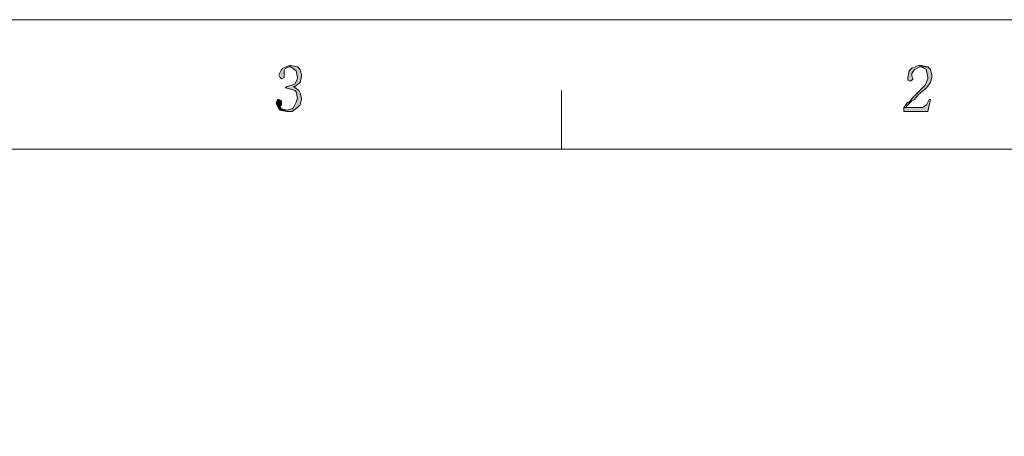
# Model space of a CAD drawing. Header units: millimetres. Extents: x -296 to 295, y -209 to 209.
# Tile 144 of 146: x 74 to 185, y 163 to 209. Entities that reach past the tile are written whole.
import ezdxf

# ---------------------------------------------------------------- set-up
doc = ezdxf.new("R2010")
doc.units = ezdxf.units.MM
doc.header["$MEASUREMENT"] = 0
doc.layers.add('layer 1', color=7, linetype='Continuous')

msp = doc.modelspace()

# ---------------------------------------------------------------- hatches: boundary and pattern name
at = {"layer": 'layer 1'}
h = msp.add_hatch(color=1, dxfattribs=at)
edge = h.paths.add_edge_path()
edge.add_spline(control_points=[(104.6753, 204.1168), (104.6753, 204.1168), (103.9277, 203.8234), (103.9277, 203.8234), (103.9277, 203.8234), (103.7781, 203.6767), (103.7781, 203.6767), (103.7781, 203.6767), (103.4791, 203.0899), (103.4791, 203.0899), (103.4791, 203.0899), (103.6286, 202.7965), (103.6286, 202.7965), (103.6286, 202.7965), (103.7781, 202.6498), (103.7781, 202.6498), (103.7781, 202.6498), (104.0772, 202.7965), (104.0772, 202.7965), (104.0772, 202.7965), (104.0772, 202.9432), (104.0772, 202.9432), (104.0772, 202.9432), (104.0772, 203.0899), (104.0772, 203.0899), (104.0772, 203.0899), (104.0772, 203.53), (104.0772, 203.53), (104.0772, 203.53), (104.2267, 203.8234), (104.2267, 203.8234), (104.2267, 203.8234), (104.6753, 203.9701), (104.6753, 203.9701), (104.6753, 203.9701), (104.6753, 204.1168), (104.6753, 204.1168)], knot_values=[0, 0, 0, 0, 0.08333333, 0.08333333, 0.08333333, 0.16666667, 0.16666667, 0.16666667, 0.25, 0.25, 0.25, 0.33333333, 0.33333333, 0.33333333, 0.41666667, 0.41666667, 0.41666667, 0.5, 0.5, 0.5, 0.58333333, 0.58333333, 0.58333333, 0.66666667, 0.66666667, 0.66666667, 0.75, 0.75, 0.75, 0.83333333, 0.83333333, 0.83333333, 0.91666667, 0.91666667, 0.91666667, 1, 1, 1, 1], degree=3, periodic=1)
h = msp.add_hatch(color=1, dxfattribs=at)
edge = h.paths.add_edge_path()
edge.add_spline(control_points=[(104.8249, 204.1168), (104.8249, 204.1168), (104.6753, 204.1168), (104.6753, 204.1168), (104.6753, 204.1168), (104.6753, 203.9701), (104.6753, 203.9701), (104.6753, 203.9701), (104.8249, 203.9701), (104.8249, 203.9701), (104.8249, 203.9701), (105.423, 203.53), (105.423, 203.53), (105.423, 203.53), (105.423, 203.53), (105.423, 203.53), (105.423, 203.53), (105.5725, 202.7965), (105.5725, 202.7965), (105.5725, 202.7965), (105.5725, 202.6498), (105.5725, 202.6498), (105.5725, 202.6498), (105.2735, 202.0631), (105.2735, 202.0631), (105.2735, 202.0631), (104.9744, 201.9164), (104.9744, 201.9164), (104.9744, 201.9164), (104.3763, 201.7697), (104.3763, 201.7697), (104.3763, 201.7697), (104.2267, 201.623), (104.2267, 201.623), (104.2267, 201.623), (104.8249, 201.4763), (104.8249, 201.4763), (104.8249, 201.4763), (105.2735, 201.3296), (105.2735, 201.3296), (105.2735, 201.3296), (105.423, 201.1829), (105.423, 201.1829), (105.423, 201.1829), (105.5725, 200.4494), (105.5725, 200.4494), (105.5725, 200.4494), (105.423, 200.0094), (105.423, 200.0094), (105.423, 200.0094), (105.1239, 199.4226), (105.1239, 199.4226), (105.1239, 199.4226), (104.9744, 199.2759), (104.9744, 199.2759), (104.9744, 199.2759), (104.3763, 199.1292), (104.3763, 199.1292), (104.3763, 199.1292), (103.6286, 199.1292), (103.6286, 199.1292), (103.6286, 199.1292), (104.3763, 198.9825), (104.3763, 198.9825), (104.3763, 198.9825), (104.9744, 198.9825), (104.9744, 198.9825), (104.9744, 198.9825), (105.5725, 199.4226), (105.5725, 199.4226), (105.5725, 199.4226), (105.8716, 199.716), (105.8716, 199.716), (105.8716, 199.716), (106.0211, 200.3027), (106.0211, 200.3027), (106.0211, 200.3027), (106.0211, 200.4494), (106.0211, 200.4494), (106.0211, 200.4494), (105.8716, 201.0362), (105.8716, 201.0362), (105.8716, 201.0362), (105.7221, 201.3296), (105.7221, 201.3296), (105.7221, 201.3296), (105.1239, 201.7697), (105.1239, 201.7697), (105.1239, 201.7697), (105.2735, 201.7697), (105.2735, 201.7697), (105.2735, 201.7697), (105.8716, 202.2098), (105.8716, 202.2098), (105.8716, 202.2098), (105.8716, 202.2098), (105.8716, 202.2098), (105.8716, 202.2098), (106.0211, 202.9432), (106.0211, 202.9432), (106.0211, 202.9432), (106.0211, 203.0899), (106.0211, 203.0899), (106.0211, 203.0899), (105.8716, 203.6767), (105.8716, 203.6767), (105.8716, 203.6767), (105.5725, 203.9701), (105.5725, 203.9701), (105.5725, 203.9701), (104.8249, 204.1168), (104.8249, 204.1168)], knot_values=[0, 0, 0, 0, 0.02702703, 0.02702703, 0.02702703, 0.05405405, 0.05405405, 0.05405405, 0.08108108, 0.08108108, 0.08108108, 0.10810811, 0.10810811, 0.10810811, 0.13513514, 0.13513514, 0.13513514, 0.16216216, 0.16216216, 0.16216216, 0.18918919, 0.18918919, 0.18918919, 0.21621622, 0.21621622, 0.21621622, 0.24324324, 0.24324324, 0.24324324, 0.27027027, 0.27027027, 0.27027027, 0.2972973, 0.2972973, 0.2972973, 0.32432432, 0.32432432, 0.32432432, 0.35135135, 0.35135135, 0.35135135, 0.37837838, 0.37837838, 0.37837838, 0.40540541, 0.40540541, 0.40540541, 0.43243243, 0.43243243, 0.43243243, 0.45945946, 0.45945946, 0.45945946, 0.48648649, 0.48648649, 0.48648649, 0.51351351, 0.51351351, 0.51351351, 0.54054054, 0.54054054, 0.54054054, 0.56756757, 0.56756757, 0.56756757, 0.59459459, 0.59459459, 0.59459459, 0.62162162, 0.62162162, 0.62162162, 0.64864865, 0.64864865, 0.64864865, 0.67567568, 0.67567568, 0.67567568, 0.7027027, 0.7027027, 0.7027027, 0.72972973, 0.72972973, 0.72972973, 0.75675676, 0.75675676, 0.75675676, 0.78378378, 0.78378378, 0.78378378, 0.81081081, 0.81081081, 0.81081081, 0.83783784, 0.83783784, 0.83783784, 0.86486486, 0.86486486, 0.86486486, 0.89189189, 0.89189189, 0.89189189, 0.91891892, 0.91891892, 0.91891892, 0.94594595, 0.94594595, 0.94594595, 0.97297297, 0.97297297, 0.97297297, 1, 1, 1, 1], degree=3, periodic=1)
h = msp.add_hatch(color=1, dxfattribs=at)
edge = h.paths.add_edge_path()
edge.add_spline(control_points=[(176.2977, 203.9701), (176.2977, 203.9701), (175.4005, 203.9701), (175.4005, 203.9701), (175.4005, 203.9701), (175.55, 203.9701), (175.55, 203.9701), (175.55, 203.9701), (176.1482, 203.6767), (176.1482, 203.6767), (176.1482, 203.6767), (176.1482, 203.53), (176.1482, 203.53), (176.1482, 203.53), (176.2977, 202.7965), (176.2977, 202.7965), (176.2977, 202.7965), (176.2977, 202.6498), (176.2977, 202.6498), (176.2977, 202.6498), (175.9986, 201.9164), (175.9986, 201.9164), (175.9986, 201.9164), (175.6996, 201.623), (175.6996, 201.623), (175.6996, 201.623), (175.1014, 201.0362), (175.1014, 201.0362), (175.1014, 201.0362), (174.6528, 200.5961), (174.6528, 200.5961), (174.6528, 200.5961), (174.2042, 200.0094), (174.2042, 200.0094), (174.2042, 200.0094), (174.0547, 200.0094), (174.0547, 200.0094), (174.0547, 200.0094), (173.6061, 199.4226), (173.6061, 199.4226), (173.6061, 199.4226), (173.9051, 199.4226), (173.9051, 199.4226), (173.9051, 199.4226), (173.9051, 199.5693), (173.9051, 199.5693), (173.9051, 199.5693), (174.5033, 200.1561), (174.5033, 200.1561), (174.5033, 200.1561), (174.8023, 200.3027), (174.8023, 200.3027), (174.8023, 200.3027), (175.2509, 200.8895), (175.2509, 200.8895), (175.2509, 200.8895), (175.9986, 201.4763), (175.9986, 201.4763), (175.9986, 201.4763), (176.1482, 201.623), (176.1482, 201.623), (176.1482, 201.623), (176.5968, 202.2098), (176.5968, 202.2098), (176.5968, 202.2098), (176.7463, 202.7965), (176.7463, 202.7965), (176.7463, 202.7965), (176.7463, 203.0899), (176.7463, 203.0899), (176.7463, 203.0899), (176.5968, 203.6767), (176.5968, 203.6767), (176.5968, 203.6767), (176.2977, 203.9701), (176.2977, 203.9701)], knot_values=[0, 0, 0, 0, 0.04, 0.04, 0.04, 0.08, 0.08, 0.08, 0.12, 0.12, 0.12, 0.16, 0.16, 0.16, 0.2, 0.2, 0.2, 0.24, 0.24, 0.24, 0.28, 0.28, 0.28, 0.32, 0.32, 0.32, 0.36, 0.36, 0.36, 0.4, 0.4, 0.4, 0.44, 0.44, 0.44, 0.48, 0.48, 0.48, 0.52, 0.52, 0.52, 0.56, 0.56, 0.56, 0.6, 0.6, 0.6, 0.64, 0.64, 0.64, 0.68, 0.68, 0.68, 0.72, 0.72, 0.72, 0.76, 0.76, 0.76, 0.8, 0.8, 0.8, 0.84, 0.84, 0.84, 0.88, 0.88, 0.88, 0.92, 0.92, 0.92, 0.96, 0.96, 0.96, 1, 1, 1, 1], degree=3, periodic=1)
h = msp.add_hatch(color=1, dxfattribs=at)
edge = h.paths.add_edge_path()
edge.add_spline(control_points=[(175.55, 204.1168), (175.55, 204.1168), (175.2509, 204.1168), (175.2509, 204.1168), (175.2509, 204.1168), (174.5033, 203.8234), (174.5033, 203.8234), (174.5033, 203.8234), (174.2042, 203.53), (174.2042, 203.53), (174.2042, 203.53), (174.0547, 202.7965), (174.0547, 202.7965), (174.0547, 202.7965), (174.0547, 202.5032), (174.0547, 202.5032), (174.0547, 202.5032), (174.3537, 202.3565), (174.3537, 202.3565), (174.3537, 202.3565), (174.5033, 202.5032), (174.5033, 202.5032), (174.5033, 202.5032), (174.6528, 202.6498), (174.6528, 202.6498), (174.6528, 202.6498), (174.5033, 202.9432), (174.5033, 202.9432), (174.5033, 202.9432), (174.5033, 203.2366), (174.5033, 203.2366), (174.5033, 203.2366), (174.8023, 203.6767), (174.8023, 203.6767), (174.8023, 203.6767), (175.4005, 203.9701), (175.4005, 203.9701), (175.4005, 203.9701), (176.2977, 203.9701), (176.2977, 203.9701), (176.2977, 203.9701), (175.55, 204.1168), (175.55, 204.1168)], knot_values=[0, 0, 0, 0, 0.07142857, 0.07142857, 0.07142857, 0.14285714, 0.14285714, 0.14285714, 0.21428571, 0.21428571, 0.21428571, 0.28571429, 0.28571429, 0.28571429, 0.35714286, 0.35714286, 0.35714286, 0.42857143, 0.42857143, 0.42857143, 0.5, 0.5, 0.5, 0.57142857, 0.57142857, 0.57142857, 0.64285714, 0.64285714, 0.64285714, 0.71428571, 0.71428571, 0.71428571, 0.78571429, 0.78571429, 0.78571429, 0.85714286, 0.85714286, 0.85714286, 0.92857143, 0.92857143, 0.92857143, 1, 1, 1, 1], degree=3, periodic=1)
h = msp.add_hatch(color=1, dxfattribs=at)
edge = h.paths.add_edge_path()
edge.add_spline(control_points=[(103.4791, 200.3027), (103.4791, 200.3027), (103.3295, 200.3027), (103.3295, 200.3027), (103.3295, 200.3027), (103.18, 199.8627), (103.18, 199.8627), (103.18, 199.8627), (103.18, 199.8627), (103.18, 199.8627), (103.18, 199.8627), (103.4791, 199.2759), (103.4791, 199.2759), (103.4791, 199.2759), (103.6286, 199.1292), (103.6286, 199.1292), (103.6286, 199.1292), (104.3763, 199.1292), (104.3763, 199.1292), (104.3763, 199.1292), (103.7781, 199.2759), (103.7781, 199.2759), (103.7781, 199.2759), (103.6286, 199.5693), (103.6286, 199.5693), (103.6286, 199.5693), (103.7781, 199.716), (103.7781, 199.716), (103.7781, 199.716), (103.7781, 200.0094), (103.7781, 200.0094), (103.7781, 200.0094), (103.7781, 200.1561), (103.7781, 200.1561), (103.7781, 200.1561), (103.4791, 200.3027), (103.4791, 200.3027)], knot_values=[0, 0, 0, 0, 0.08333333, 0.08333333, 0.08333333, 0.16666667, 0.16666667, 0.16666667, 0.25, 0.25, 0.25, 0.33333333, 0.33333333, 0.33333333, 0.41666667, 0.41666667, 0.41666667, 0.5, 0.5, 0.5, 0.58333333, 0.58333333, 0.58333333, 0.66666667, 0.66666667, 0.66666667, 0.75, 0.75, 0.75, 0.83333333, 0.83333333, 0.83333333, 0.91666667, 0.91666667, 0.91666667, 1, 1, 1, 1], degree=3, periodic=1)
h = msp.add_hatch(color=1, dxfattribs=at)
edge = h.paths.add_edge_path()
edge.add_spline(control_points=[(176.5968, 200.3027), (176.5968, 200.3027), (176.4472, 200.3027), (176.4472, 200.3027), (176.4472, 200.3027), (176.1482, 199.716), (176.1482, 199.716), (176.1482, 199.716), (175.6996, 199.4226), (175.6996, 199.4226), (175.6996, 199.4226), (173.9051, 199.4226), (173.9051, 199.4226), (173.9051, 199.4226), (173.6061, 199.4226), (173.6061, 199.4226), (173.6061, 199.4226), (173.6061, 198.9825), (173.6061, 198.9825), (173.6061, 198.9825), (176.2977, 198.9825), (176.2977, 198.9825), (176.2977, 198.9825), (176.5968, 200.3027), (176.5968, 200.3027)], knot_values=[0, 0, 0, 0, 0.125, 0.125, 0.125, 0.25, 0.25, 0.25, 0.375, 0.375, 0.375, 0.5, 0.5, 0.5, 0.625, 0.625, 0.625, 0.75, 0.75, 0.75, 0.875, 0.875, 0.875, 1, 1, 1, 1], degree=3, periodic=1)

# ---------------------------------------------------------------- linework, layer by layer
at = {"layer": 'layer 1', "color": 1, "lineweight": 0}
msp.add_open_spline([(295.3283, 209.2747), (295.3283, 209.2747), (295.3283, -208.9236), (295.3283, -208.9236), (295.3283, -208.9236), (-296.1944, -208.9236), (-296.1944, -208.9236), (-296.1944, -208.9236), (-296.1944, 209.2747), (-296.1944, 209.2747), (-296.1944, 209.2747), (295.3283, 209.2747), (295.3283, 209.2747)], degree=3, knots=[0, 0, 0, 0, 0.25, 0.25, 0.25, 0.5, 0.5, 0.5, 0.75, 0.75, 0.75, 1, 1, 1, 1], dxfattribs=at)
at = {"layer": 'layer 1', "lineweight": 0}
for points, knots in [([(104.6753, 204.1168), (104.6753, 204.1168), (103.9277, 203.8234), (103.9277, 203.8234), (103.9277, 203.8234), (103.7781, 203.6767), (103.7781, 203.6767), (103.7781, 203.6767), (103.4791, 203.0899), (103.4791, 203.0899), (103.4791, 203.0899), (103.6286, 202.7965), (103.6286, 202.7965), (103.6286, 202.7965), (103.7781, 202.6498), (103.7781, 202.6498), (103.7781, 202.6498), (104.0772, 202.7965), (104.0772, 202.7965), (104.0772, 202.7965), (104.0772, 202.9432), (104.0772, 202.9432), (104.0772, 202.9432), (104.0772, 203.0899), (104.0772, 203.0899), (104.0772, 203.0899), (104.0772, 203.53), (104.0772, 203.53), (104.0772, 203.53), (104.2267, 203.8234), (104.2267, 203.8234), (104.2267, 203.8234), (104.6753, 203.9701), (104.6753, 203.9701), (104.6753, 203.9701), (104.6753, 204.1168), (104.6753, 204.1168)], [0, 0, 0, 0, 0.08333333, 0.08333333, 0.08333333, 0.16666667, 0.16666667, 0.16666667, 0.25, 0.25, 0.25, 0.33333333, 0.33333333, 0.33333333, 0.41666667, 0.41666667, 0.41666667, 0.5, 0.5, 0.5, 0.58333333, 0.58333333, 0.58333333, 0.66666667, 0.66666667, 0.66666667, 0.75, 0.75, 0.75, 0.83333333, 0.83333333, 0.83333333, 0.91666667, 0.91666667, 0.91666667, 1, 1, 1, 1]), ([(104.8249, 204.1168), (104.8249, 204.1168), (104.6753, 204.1168), (104.6753, 204.1168), (104.6753, 204.1168), (104.6753, 203.9701), (104.6753, 203.9701), (104.6753, 203.9701), (104.8249, 203.9701), (104.8249, 203.9701), (104.8249, 203.9701), (105.423, 203.53), (105.423, 203.53), (105.423, 203.53), (105.423, 203.53), (105.423, 203.53), (105.423, 203.53), (105.5725, 202.7965), (105.5725, 202.7965), (105.5725, 202.7965), (105.5725, 202.6498), (105.5725, 202.6498), (105.5725, 202.6498), (105.2735, 202.0631), (105.2735, 202.0631), (105.2735, 202.0631), (104.9744, 201.9164), (104.9744, 201.9164), (104.9744, 201.9164), (104.3763, 201.7697), (104.3763, 201.7697), (104.3763, 201.7697), (104.2267, 201.623), (104.2267, 201.623), (104.2267, 201.623), (104.8249, 201.4763), (104.8249, 201.4763), (104.8249, 201.4763), (105.2735, 201.3296), (105.2735, 201.3296), (105.2735, 201.3296), (105.423, 201.1829), (105.423, 201.1829), (105.423, 201.1829), (105.5725, 200.4494), (105.5725, 200.4494), (105.5725, 200.4494), (105.423, 200.0094), (105.423, 200.0094), (105.423, 200.0094), (105.1239, 199.4226), (105.1239, 199.4226), (105.1239, 199.4226), (104.9744, 199.2759), (104.9744, 199.2759), (104.9744, 199.2759), (104.3763, 199.1292), (104.3763, 199.1292), (104.3763, 199.1292), (103.6286, 199.1292), (103.6286, 199.1292), (103.6286, 199.1292), (104.3763, 198.9825), (104.3763, 198.9825), (104.3763, 198.9825), (104.9744, 198.9825), (104.9744, 198.9825), (104.9744, 198.9825), (105.5725, 199.4226), (105.5725, 199.4226), (105.5725, 199.4226), (105.8716, 199.716), (105.8716, 199.716), (105.8716, 199.716), (106.0211, 200.3027), (106.0211, 200.3027), (106.0211, 200.3027), (106.0211, 200.4494), (106.0211, 200.4494), (106.0211, 200.4494), (105.8716, 201.0362), (105.8716, 201.0362), (105.8716, 201.0362), (105.7221, 201.3296), (105.7221, 201.3296), (105.7221, 201.3296), (105.1239, 201.7697), (105.1239, 201.7697), (105.1239, 201.7697), (105.2735, 201.7697), (105.2735, 201.7697), (105.2735, 201.7697), (105.8716, 202.2098), (105.8716, 202.2098), (105.8716, 202.2098), (105.8716, 202.2098), (105.8716, 202.2098), (105.8716, 202.2098), (106.0211, 202.9432), (106.0211, 202.9432), (106.0211, 202.9432), (106.0211, 203.0899), (106.0211, 203.0899), (106.0211, 203.0899), (105.8716, 203.6767), (105.8716, 203.6767), (105.8716, 203.6767), (105.5725, 203.9701), (105.5725, 203.9701), (105.5725, 203.9701), (104.8249, 204.1168), (104.8249, 204.1168)], [0, 0, 0, 0, 0.02702703, 0.02702703, 0.02702703, 0.05405405, 0.05405405, 0.05405405, 0.08108108, 0.08108108, 0.08108108, 0.10810811, 0.10810811, 0.10810811, 0.13513514, 0.13513514, 0.13513514, 0.16216216, 0.16216216, 0.16216216, 0.18918919, 0.18918919, 0.18918919, 0.21621622, 0.21621622, 0.21621622, 0.24324324, 0.24324324, 0.24324324, 0.27027027, 0.27027027, 0.27027027, 0.2972973, 0.2972973, 0.2972973, 0.32432432, 0.32432432, 0.32432432, 0.35135135, 0.35135135, 0.35135135, 0.37837838, 0.37837838, 0.37837838, 0.40540541, 0.40540541, 0.40540541, 0.43243243, 0.43243243, 0.43243243, 0.45945946, 0.45945946, 0.45945946, 0.48648649, 0.48648649, 0.48648649, 0.51351351, 0.51351351, 0.51351351, 0.54054054, 0.54054054, 0.54054054, 0.56756757, 0.56756757, 0.56756757, 0.59459459, 0.59459459, 0.59459459, 0.62162162, 0.62162162, 0.62162162, 0.64864865, 0.64864865, 0.64864865, 0.67567568, 0.67567568, 0.67567568, 0.7027027, 0.7027027, 0.7027027, 0.72972973, 0.72972973, 0.72972973, 0.75675676, 0.75675676, 0.75675676, 0.78378378, 0.78378378, 0.78378378, 0.81081081, 0.81081081, 0.81081081, 0.83783784, 0.83783784, 0.83783784, 0.86486486, 0.86486486, 0.86486486, 0.89189189, 0.89189189, 0.89189189, 0.91891892, 0.91891892, 0.91891892, 0.94594595, 0.94594595, 0.94594595, 0.97297297, 0.97297297, 0.97297297, 1, 1, 1, 1]), ([(176.2977, 203.9701), (176.2977, 203.9701), (175.4005, 203.9701), (175.4005, 203.9701), (175.4005, 203.9701), (175.55, 203.9701), (175.55, 203.9701), (175.55, 203.9701), (176.1482, 203.6767), (176.1482, 203.6767), (176.1482, 203.6767), (176.1482, 203.53), (176.1482, 203.53), (176.1482, 203.53), (176.2977, 202.7965), (176.2977, 202.7965), (176.2977, 202.7965), (176.2977, 202.6498), (176.2977, 202.6498), (176.2977, 202.6498), (175.9986, 201.9164), (175.9986, 201.9164), (175.9986, 201.9164), (175.6996, 201.623), (175.6996, 201.623), (175.6996, 201.623), (175.1014, 201.0362), (175.1014, 201.0362), (175.1014, 201.0362), (174.6528, 200.5961), (174.6528, 200.5961), (174.6528, 200.5961), (174.2042, 200.0094), (174.2042, 200.0094), (174.2042, 200.0094), (174.0547, 200.0094), (174.0547, 200.0094), (174.0547, 200.0094), (173.6061, 199.4226), (173.6061, 199.4226), (173.6061, 199.4226), (173.9051, 199.4226), (173.9051, 199.4226), (173.9051, 199.4226), (173.9051, 199.5693), (173.9051, 199.5693), (173.9051, 199.5693), (174.5033, 200.1561), (174.5033, 200.1561), (174.5033, 200.1561), (174.8023, 200.3027), (174.8023, 200.3027), (174.8023, 200.3027), (175.2509, 200.8895), (175.2509, 200.8895), (175.2509, 200.8895), (175.9986, 201.4763), (175.9986, 201.4763), (175.9986, 201.4763), (176.1482, 201.623), (176.1482, 201.623), (176.1482, 201.623), (176.5968, 202.2098), (176.5968, 202.2098), (176.5968, 202.2098), (176.7463, 202.7965), (176.7463, 202.7965), (176.7463, 202.7965), (176.7463, 203.0899), (176.7463, 203.0899), (176.7463, 203.0899), (176.5968, 203.6767), (176.5968, 203.6767), (176.5968, 203.6767), (176.2977, 203.9701), (176.2977, 203.9701)], [0, 0, 0, 0, 0.04, 0.04, 0.04, 0.08, 0.08, 0.08, 0.12, 0.12, 0.12, 0.16, 0.16, 0.16, 0.2, 0.2, 0.2, 0.24, 0.24, 0.24, 0.28, 0.28, 0.28, 0.32, 0.32, 0.32, 0.36, 0.36, 0.36, 0.4, 0.4, 0.4, 0.44, 0.44, 0.44, 0.48, 0.48, 0.48, 0.52, 0.52, 0.52, 0.56, 0.56, 0.56, 0.6, 0.6, 0.6, 0.64, 0.64, 0.64, 0.68, 0.68, 0.68, 0.72, 0.72, 0.72, 0.76, 0.76, 0.76, 0.8, 0.8, 0.8, 0.84, 0.84, 0.84, 0.88, 0.88, 0.88, 0.92, 0.92, 0.92, 0.96, 0.96, 0.96, 1, 1, 1, 1]), ([(175.55, 204.1168), (175.55, 204.1168), (175.2509, 204.1168), (175.2509, 204.1168), (175.2509, 204.1168), (174.5033, 203.8234), (174.5033, 203.8234), (174.5033, 203.8234), (174.2042, 203.53), (174.2042, 203.53), (174.2042, 203.53), (174.0547, 202.7965), (174.0547, 202.7965), (174.0547, 202.7965), (174.0547, 202.5032), (174.0547, 202.5032), (174.0547, 202.5032), (174.3537, 202.3565), (174.3537, 202.3565), (174.3537, 202.3565), (174.5033, 202.5032), (174.5033, 202.5032), (174.5033, 202.5032), (174.6528, 202.6498), (174.6528, 202.6498), (174.6528, 202.6498), (174.5033, 202.9432), (174.5033, 202.9432), (174.5033, 202.9432), (174.5033, 203.2366), (174.5033, 203.2366), (174.5033, 203.2366), (174.8023, 203.6767), (174.8023, 203.6767), (174.8023, 203.6767), (175.4005, 203.9701), (175.4005, 203.9701), (175.4005, 203.9701), (176.2977, 203.9701), (176.2977, 203.9701), (176.2977, 203.9701), (175.55, 204.1168), (175.55, 204.1168)], [0, 0, 0, 0, 0.07142857, 0.07142857, 0.07142857, 0.14285714, 0.14285714, 0.14285714, 0.21428571, 0.21428571, 0.21428571, 0.28571429, 0.28571429, 0.28571429, 0.35714286, 0.35714286, 0.35714286, 0.42857143, 0.42857143, 0.42857143, 0.5, 0.5, 0.5, 0.57142857, 0.57142857, 0.57142857, 0.64285714, 0.64285714, 0.64285714, 0.71428571, 0.71428571, 0.71428571, 0.78571429, 0.78571429, 0.78571429, 0.85714286, 0.85714286, 0.85714286, 0.92857143, 0.92857143, 0.92857143, 1, 1, 1, 1]), ([(103.4791, 200.3027), (103.4791, 200.3027), (103.3295, 200.3027), (103.3295, 200.3027), (103.3295, 200.3027), (103.18, 199.8627), (103.18, 199.8627), (103.18, 199.8627), (103.18, 199.8627), (103.18, 199.8627), (103.18, 199.8627), (103.4791, 199.2759), (103.4791, 199.2759), (103.4791, 199.2759), (103.6286, 199.1292), (103.6286, 199.1292), (103.6286, 199.1292), (104.3763, 199.1292), (104.3763, 199.1292), (104.3763, 199.1292), (103.7781, 199.2759), (103.7781, 199.2759), (103.7781, 199.2759), (103.6286, 199.5693), (103.6286, 199.5693), (103.6286, 199.5693), (103.7781, 199.716), (103.7781, 199.716), (103.7781, 199.716), (103.7781, 200.0094), (103.7781, 200.0094), (103.7781, 200.0094), (103.7781, 200.1561), (103.7781, 200.1561), (103.7781, 200.1561), (103.4791, 200.3027), (103.4791, 200.3027)], [0, 0, 0, 0, 0.08333333, 0.08333333, 0.08333333, 0.16666667, 0.16666667, 0.16666667, 0.25, 0.25, 0.25, 0.33333333, 0.33333333, 0.33333333, 0.41666667, 0.41666667, 0.41666667, 0.5, 0.5, 0.5, 0.58333333, 0.58333333, 0.58333333, 0.66666667, 0.66666667, 0.66666667, 0.75, 0.75, 0.75, 0.83333333, 0.83333333, 0.83333333, 0.91666667, 0.91666667, 0.91666667, 1, 1, 1, 1]), ([(176.5968, 200.3027), (176.5968, 200.3027), (176.4472, 200.3027), (176.4472, 200.3027), (176.4472, 200.3027), (176.1482, 199.716), (176.1482, 199.716), (176.1482, 199.716), (175.6996, 199.4226), (175.6996, 199.4226), (175.6996, 199.4226), (173.9051, 199.4226), (173.9051, 199.4226), (173.9051, 199.4226), (173.6061, 199.4226), (173.6061, 199.4226), (173.6061, 199.4226), (173.6061, 198.9825), (173.6061, 198.9825), (173.6061, 198.9825), (176.2977, 198.9825), (176.2977, 198.9825), (176.2977, 198.9825), (176.5968, 200.3027), (176.5968, 200.3027)], [0, 0, 0, 0, 0.125, 0.125, 0.125, 0.25, 0.25, 0.25, 0.375, 0.375, 0.375, 0.5, 0.5, 0.5, 0.625, 0.625, 0.625, 0.75, 0.75, 0.75, 0.875, 0.875, 0.875, 1, 1, 1, 1])]:
    msp.add_open_spline(points, degree=3, knots=knots, dxfattribs=at)
at = {"layer": 'layer 1', "color": 1, "lineweight": 0}
msp.add_open_spline([(135.178, 201.3296), (135.178, 201.3296), (135.178, 194.7284), (135.178, 194.7284)], degree=3, dxfattribs=at)
at = {"layer": 'layer 1', "color": 5, "lineweight": 0}
msp.add_open_spline([(-281.2487, 194.7284), (-281.2487, 194.7284), (-281.2487, -197.0649), (-281.2487, -197.0649), (-281.2487, -197.0649), (283.3586, -197.0649), (283.3586, -197.0649)], degree=3, knots=[0, 0, 0, 0, 0.5, 0.5, 0.5, 1, 1, 1, 1], dxfattribs=at)
msp.add_open_spline([(283.3586, 194.7284), (283.3586, 194.7284), (-281.2487, 194.7284), (-281.2487, 194.7284)], degree=3, dxfattribs=at)

doc.saveas('drawing.dxf')
